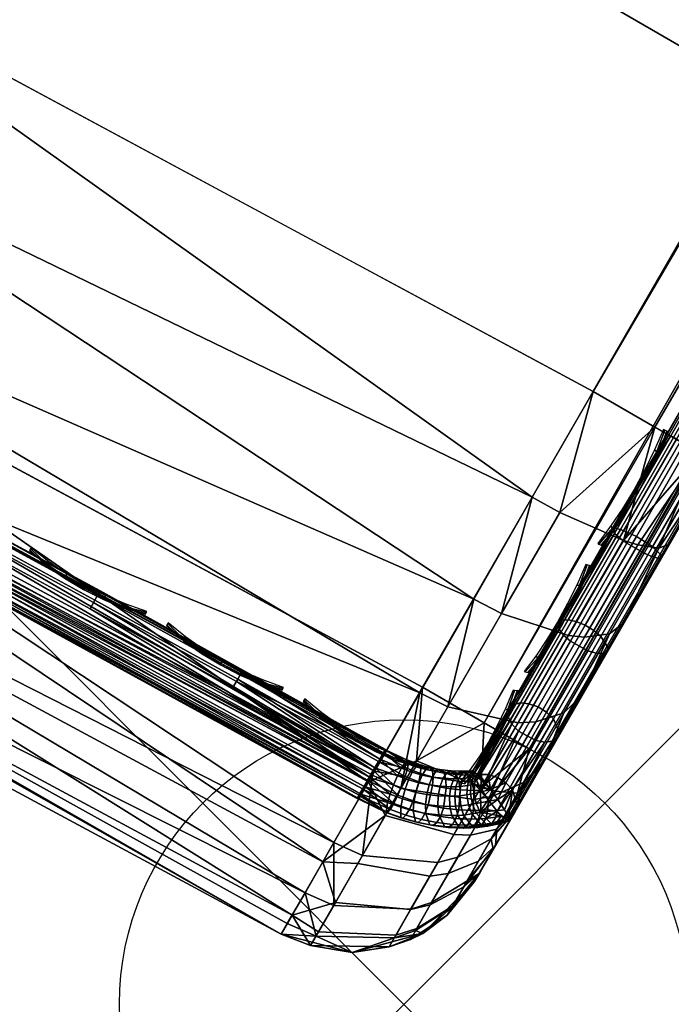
# Model space of a CAD drawing. Header units: inches. Extents: x 0 to 31.9, y -32.8 to 0.
# Tile 10 of 256: x 17.2 to 18.3, y -32.8 to -31.1. Entities that reach past the tile are written whole.
import ezdxf

# ---------------------------------------------------------------- set-up
doc = ezdxf.new("R2010")
doc.units = ezdxf.units.IN
doc.header["$LTSCALE"] = 0.03937
doc.header["$MEASUREMENT"] = 0
doc.header["$PDMODE"] = 35
doc.header["$PDSIZE"] = 1
for name, color, linetype in [('A-FURN-3-NODE', 7, 'Continuous'), ('A-FURN-3-ST', 151, 'Continuous'), ('A-FURN-3-ST-LGHW', 32, 'Continuous'), ('A-FURN-3-ST-SEAM', 250, 'Continuous'), ('A-FURN-3-STITCH', 15, 'Continuous')]:
    doc.layers.add(name, color=color, linetype=linetype)

msp = doc.modelspace()

# ---------------------------------------------------------------- linework, layer by layer
at = {"layer": 'A-FURN-3-NODE'}
msp.add_point((17.8706, -32.7984), dxfattribs=at)

# ---------------------------------------------------------------- meshes
at = {"layer": 'A-FURN-3-ST'}
mesh = msp.add_polyface(dxfattribs=at)
corners = [(29.4501, -12.742, 5.25), (18.1201, -32.3661, 5.25), (29.4211, -12.7253, 5.125), (18.0911, -32.3494, 5.125), (29.3418, -12.6795, 5.0335), (18.0119, -32.3036, 5.0335), (29.2336, -12.617, 5), (17.9036, -32.2411, 5), (29.0363, -12.9584, 17.9789), (28.9292, -13.1443, 18), (29.0835, -12.987, 17.9729), (29.0375, -13.2068, 17.9665), (29.1823, -13.0592, 17.9071), (29.1167, -13.2525, 17.875), (29.2018, -13.0773, 17.8773), (29.2256, -13.1067, 17.8092), (29.3083, -12.9877, 17.6853), (29.3124, -12.9561, 17.7564), (29.2286, -13.1257, 17.7337), (29.1457, -13.2693, 17.75), (18.2036, -31.7215, 18), (18.3119, -31.784, 17.9665), (18.3911, -31.8298, 17.875), (18.4201, -31.8465, 17.75), (16.4246, -31.4455, 5), (27.3328, -11.5763, 5), (14.9102, -30.7193, 5), (25.3951, -10.6062, 5), (23.4229, -9.708, 5), (13.3639, -30.064, 5), (21.4191, -8.8829, 5), (11.7889, -29.481, 5), (19.3862, -8.1321, 5), (10.1885, -28.9716, 5), (17.3272, -7.4567, 5), (15.2446, -6.8574, 5), (8.5662, -28.5369, 5), (13.1415, -6.3351, 5), (29.5751, -12.5255, 5.5002), (17.9951, -32.5826, 5.5), (29.5707, -12.5331, 16.9007), (17.9951, -32.5826, 16.9), (29.3817, -12.8605, 17.6069), (13.8749, -29.9301, 17.9625), (15.1595, -30.1735, 18), (13.5869, -29.5069, 18), (12.4253, -29.3711, 17.9625), (11.9851, -28.914, 18), (12.3351, -29.6206, 17.8526), (13.7742, -30.1756, 17.8526), (13.2932, -30.2417, 5.0381), (11.7265, -29.6619, 5.0381), (16.6995, -30.9122, 18), (27.0484, -12.1145, 18), (25.1309, -11.1546, 18), (23.1795, -10.2659, 18), (21.1967, -9.4496, 18), (19.1852, -8.7068, 18), (10.3575, -28.3959, 18), (17.1477, -8.0384, 18), (8.7077, -27.9539, 18), (15.0871, -7.4454, 18), (13.006, -6.9286, 18)]
mesh.append_faces([[corners[k] for k in face] for face in [(0, 1, 2), (2, 1, 3), (2, 3, 4), (4, 3, 5), (4, 5, 6), (6, 5, 7), (8, 9, 10), (10, 9, 11), (10, 11, 12), (12, 11, 13), (12, 13, 14), (14, 13, 15), (16, 17, 18), (18, 17, 15), (18, 15, 19), (19, 15, 13), (9, 20, 11), (11, 20, 21), (11, 21, 13), (13, 21, 22), (13, 22, 19), (19, 22, 23), (7, 24, 6), (6, 24, 25), (25, 24, 26), (25, 26, 27), (27, 26, 28), (28, 26, 29), (28, 29, 30), (30, 29, 31), (30, 31, 32), (32, 31, 33), (32, 33, 34), (34, 33, 35), (35, 36, 37), (0, 38, 1), (1, 38, 39), (38, 40, 39), (39, 40, 41), (41, 40, 19), (41, 19, 23), (19, 42, 16), (16, 18, 19), (43, 44, 45), (43, 45, 46), (46, 45, 47), (48, 49, 43, 46), (29, 50, 31), (31, 50, 51), (20, 9, 52), (52, 9, 53), (52, 53, 44), (44, 53, 54), (44, 54, 45), (45, 54, 55), (45, 55, 56), (45, 56, 47), (47, 56, 57), (47, 57, 58), (58, 57, 59), (60, 59, 61), (60, 61, 62)]])
mesh = msp.add_polyface(dxfattribs=at)
corners = [(18.282, -31.9912, 17.8771), (18.3192, -31.997, 17.8091), (18.3911, -31.8298, 17.875), (18.4201, -31.8465, 17.75), (18.3372, -31.9901, 17.7337), (18.2567, -31.9834, 17.9069), (18.3119, -31.784, 17.9665), (18.1449, -31.934, 17.9727), (18.2036, -31.7215, 18), (18.0966, -31.9075, 17.9788), (18.0426, -32.1118, 17.9104), (18.2575, -32.1282, 17.6853), (16.3912, -31.8244, 17.45), (17.7476, -32.5142, 17.5111), (16.471, -31.6689, 17.6778), (17.8989, -32.2512, 17.8145), (16.5751, -31.4663, 17.8526), (17.9937, -32.0864, 17.9162), (16.6962, -31.2302, 17.9625), (16.6995, -30.9122, 18), (15.2994, -30.5502, 17.9625), (15.1595, -30.1735, 18), (13.8749, -29.9301, 17.9625), (11.6258, -29.9536, 16.9), (13.1788, -30.5284, 16.9), (12.1609, -30.1026, 17.1847), (13.5796, -30.6497, 17.1847), (13.6213, -30.5481, 17.45), (12.1983, -29.9993, 17.45), (13.6877, -30.3863, 17.6778), (12.2577, -29.8349, 17.6778), (13.7742, -30.1756, 17.8526), (12.3351, -29.6206, 17.8526), (14.7035, -31.1745, 16.9), (14.9738, -31.2566, 17.1847), (15.0198, -31.1568, 17.45), (15.093, -30.9981, 17.6778), (15.1883, -30.7911, 17.8526), (16.1967, -31.8906, 16.9), (16.341, -31.9222, 17.1847), (16.1967, -31.8906, 5.5), (14.7035, -31.1745, 5.5), (13.1788, -30.5284, 5.5), (11.6258, -29.9536, 5.5), (17.9036, -32.2411, 5), (17.8085, -32.4072, 5.0381), (16.4246, -31.4455, 5), (16.3375, -31.6159, 5.0381), (14.9102, -30.7193, 5), (14.8313, -30.8936, 5.0381), (13.3639, -30.064, 5), (13.2932, -30.2417, 5.0381), (11.6383, -29.9177, 5.3087), (13.193, -30.4931, 5.3087), (14.7194, -31.14, 5.3087), (16.2143, -31.8568, 5.3087), (17.7279, -32.5479, 5.1464), (16.2637, -31.7604, 5.1464), (14.7643, -31.0413, 5.1464), (13.2332, -30.3925, 5.1464), (11.6736, -29.8152, 5.1464), (11.7265, -29.6619, 5.0381)]
mesh.append_faces([[corners[k] for k in face] for face in [(0, 1, 2), (2, 1, 3), (3, 1, 4), (0, 2, 5), (5, 2, 6), (5, 6, 7), (7, 6, 8), (7, 8, 9), (7, 9, 10), (4, 11, 3), (12, 13, 14), (14, 15, 16), (16, 15, 17), (16, 17, 18), (18, 17, 9), (18, 9, 19), (19, 9, 8), (18, 19, 20), (20, 19, 21), (20, 21, 22), (23, 24, 25), (25, 24, 26), (25, 26, 27, 28), (28, 27, 29, 30), (30, 29, 31, 32), (24, 33, 26), (26, 33, 34), (26, 34, 35, 27), (27, 35, 36, 29), (29, 36, 37, 31), (31, 37, 20, 22), (33, 38, 34), (34, 38, 39), (34, 39, 12, 35), (35, 12, 14, 36), (36, 14, 16, 37), (37, 16, 18, 20), (40, 38, 41), (41, 38, 33), (41, 33, 42), (42, 33, 24), (42, 24, 43), (43, 24, 23), (44, 45, 46), (46, 45, 47), (46, 47, 48), (48, 47, 49), (48, 49, 50), (50, 49, 51), (43, 52, 42), (42, 52, 53), (42, 53, 41), (41, 53, 54), (41, 54, 40), (40, 54, 55), (56, 57, 47), (57, 55, 54, 58), (58, 54, 53, 59), (59, 53, 52, 60), (49, 47, 57, 58), (49, 58, 59, 51), (51, 59, 60, 61)]])
mesh = msp.add_polyface(dxfattribs=at)
corners = [(17.8085, -32.4072, 5.0381), (17.9036, -32.2411, 5), (17.893, -32.3705, 5.0204), (17.8933, -32.665, 5.3652), (17.9561, -32.6261, 5.3888), (17.947, -32.642, 5.4727), (17.8822, -32.6843, 5.4669), (17.9041, -32.6739, 5.5), (17.8449, -32.6976, 5.4643), (17.7798, -32.7076, 5.5), (17.7067, -32.6953, 5.4587), (17.6551, -32.675, 5.5), (17.6741, -32.6419, 5.3087), (17.7279, -32.5479, 5.1464), (17.7503, -32.6193, 5.2169), (17.7205, -32.6712, 5.332), (17.8568, -32.6768, 5.3549), (17.838, -32.4664, 5.0621), (17.7895, -32.551, 5.1289), (17.9165, -32.5732, 5.1794), (17.8826, -32.6321, 5.2555), (17.9488, -32.5687, 5.2022), (17.9172, -32.6234, 5.2729), (18.0061, -32.4174, 5.0856), (17.9585, -32.5002, 5.1217), (17.9951, -32.5826, 16.9), (17.9041, -32.6739, 16.9), (17.7798, -32.7076, 16.9), (17.6551, -32.675, 16.9), (17.6657, -32.6567, 17.1146), (17.7163, -32.6786, 17.1133), (17.854, -32.6818, 17.1002), (17.8911, -32.6689, 17.0943), (17.9553, -32.6275, 17.0808), (17.9483, -32.2756, 17.8092), (17.8989, -32.2512, 17.8145), (17.8656, -32.4193, 17.6733), (17.8158, -32.3957, 17.6778), (17.7978, -32.537, 17.5075), (17.7476, -32.5142, 17.5111), (17.7474, -32.6246, 17.3185), (17.6969, -32.6024, 17.3209), (17.8832, -32.6312, 17.2927), (17.9194, -32.6198, 17.2811), (17.9654, -32.5401, 17.4533), (17.9306, -32.549, 17.4701), (17.9942, -32.4386, 17.6257), (16.1967, -31.8906, 16.9), (16.341, -31.9222, 17.1847), (16.3912, -31.8244, 17.45), (16.471, -31.6689, 17.6778), (16.1967, -31.8906, 5.5), (16.2143, -31.8568, 5.3087), (16.2637, -31.7604, 5.1464), (16.3375, -31.6159, 5.0381)]
mesh.append_faces([[corners[k] for k in face] for face in [(0, 1, 2), (3, 4, 5, 6), (6, 5, 7), (6, 7, 8), (8, 7, 9), (8, 9, 10), (10, 9, 11), (10, 11, 12), (13, 14, 12), (12, 14, 15), (12, 15, 10), (10, 15, 16, 8), (8, 16, 3, 6), (0, 17, 13), (13, 17, 18), (13, 18, 14), (14, 18, 19, 20), (20, 19, 21, 22), (17, 0, 2), (17, 2, 23, 24), (19, 18, 17, 24), (20, 22, 3, 16), (14, 20, 16, 15), (7, 25, 26), (7, 26, 9), (9, 26, 27), (9, 27, 11), (11, 27, 28), (29, 28, 30), (30, 28, 27), (30, 27, 31), (31, 27, 26), (31, 26, 32), (32, 26, 33), (34, 35, 36), (36, 35, 37), (36, 37, 38), (38, 37, 39), (38, 39, 40), (40, 39, 41), (40, 41, 30), (30, 41, 29), (40, 30, 31, 42), (42, 31, 32, 43), (42, 43, 44, 45), (40, 42, 45, 38), (38, 45, 46, 36), (47, 28, 48), (48, 28, 29), (48, 29, 41), (48, 41, 49), (49, 41, 39), (50, 39, 37), (50, 37, 35), (11, 28, 51), (51, 28, 47), (51, 52, 11), (11, 52, 12), (12, 52, 53), (12, 53, 13), (13, 54, 0)]])
mesh = msp.add_polyface(dxfattribs=at)
corners = [(17.893, -32.3705, 5.0204), (17.9036, -32.2411, 5), (18.0119, -32.3036, 5.0335), (18.0061, -32.4174, 5.0856), (18.0911, -32.3494, 5.125), (18.0321, -32.4241, 5.1151), (18.0708, -32.4274, 5.1825), (18.0342, -32.4907, 5.2102), (17.9878, -32.5009, 5.1486), (18.002, -32.5466, 5.2543), (17.9488, -32.5687, 5.2022), (17.9759, -32.5918, 5.3126), (17.9172, -32.6234, 5.2729), (17.9561, -32.6261, 5.3888), (17.8933, -32.665, 5.3652), (17.9041, -32.6739, 5.5), (17.947, -32.642, 5.4727), (17.9951, -32.5826, 5.5), (18.0046, -32.5661, 5.4043), (18.1201, -32.3661, 5.25), (18.0723, -32.449, 5.269), (18.0317, -32.5192, 5.3232), (17.9585, -32.5002, 5.1217), (17.9165, -32.5732, 5.1794), (17.9951, -32.5826, 16.9), (17.8911, -32.6689, 17.0943), (17.9553, -32.6275, 17.0808), (17.9817, -32.5819, 17.2546), (17.9194, -32.6198, 17.2811), (18.0245, -32.5077, 17.4148), (17.9654, -32.5401, 17.4533), (18.082, -32.408, 17.5553), (18.0272, -32.4329, 17.6043), (18.1523, -32.2863, 17.6705), (18.1026, -32.3021, 17.7281), (18.2323, -32.1476, 17.7562), (18.1886, -32.153, 17.8203), (18.3192, -31.997, 17.8091), (18.282, -31.9912, 17.8771), (18.3372, -31.9901, 17.7337), (18.2575, -32.1282, 17.6853), (18.184, -32.2554, 17.6066), (18.1196, -32.367, 17.501), (18.0668, -32.4585, 17.3722), (18.0275, -32.5266, 17.2253), (18.0033, -32.5685, 17.0658), (17.9041, -32.6739, 16.9), (18.0426, -32.1118, 17.9104), (18.0966, -31.9075, 17.9788), (17.9937, -32.0864, 17.9162), (17.9483, -32.2756, 17.8092), (17.8989, -32.2512, 17.8145), (17.9306, -32.549, 17.4701), (17.9942, -32.4386, 17.6257), (18.0719, -32.3039, 17.7533), (18.1605, -32.1502, 17.8484), (18.2567, -31.9834, 17.9069), (17.8656, -32.4193, 17.6733), (18.1449, -31.934, 17.9727), (18.4201, -31.8465, 17.75)]
mesh.append_faces([[corners[k] for k in face] for face in [(0, 1, 2), (0, 2, 3), (3, 2, 4), (3, 4, 5), (5, 4, 6), (5, 6, 7, 8), (8, 7, 9, 10), (10, 9, 11, 12), (12, 11, 13, 14), (15, 16, 17), (17, 16, 18), (18, 16, 13), (18, 13, 11), (4, 19, 6), (6, 19, 20), (6, 20, 7), (7, 20, 21), (7, 21, 9), (9, 21, 11), (21, 18, 11), (22, 3, 5, 8), (22, 8, 10, 23), (17, 24, 15), (25, 26, 27, 28), (28, 27, 29, 30), (30, 29, 31, 32), (32, 31, 33, 34), (34, 33, 35, 36), (36, 35, 37, 38), (39, 37, 40), (40, 37, 35), (40, 35, 41), (41, 35, 33), (41, 33, 42), (42, 33, 31), (42, 31, 43), (43, 31, 29), (43, 29, 44), (44, 29, 27), (44, 27, 45), (45, 27, 26), (45, 26, 24), (24, 26, 46), (47, 48, 49), (47, 49, 50), (50, 49, 51), (52, 30, 32, 53), (53, 32, 34, 54), (54, 34, 36, 55), (55, 36, 38, 56), (57, 53, 54, 50), (50, 54, 55, 47), (47, 55, 56, 58), (19, 17, 18), (59, 40, 41), (59, 41, 42), (42, 43, 59), (59, 43, 44), (59, 44, 45), (45, 24, 59), (18, 21, 19), (19, 21, 20)]])
at = {"layer": 'A-FURN-3-ST-LGHW'}
mesh = msp.add_polyface(dxfattribs=at)
corners = [(19.5209, -29.1903, 5.0066), (17.9767, -27.1067, 5.0066), (18.2338, -27.3495, 5.0066), (17.6445, -26.9855, 5.0066), (17.2914, -27.0058, 5.0066), (16.9754, -27.1643, 5.0066), (16.7478, -27.4351, 5.0066), (16.6461, -27.7739, 5.0066), (16.449, -30.0113, 5.0066), (18.3955, -31.1369, 5.0066), (18.2338, -27.3495, 4.7568), (17.9767, -27.1067, 4.7568), (17.6445, -26.9855, 4.7568), (17.2914, -27.0058, 4.7568), (16.9754, -27.1643, 4.7568), (16.7478, -27.4351, 4.7568), (16.6461, -27.7739, 4.7568), (19.5209, -29.1903, 4.7568), (18.3955, -31.1369, 4.7568), (16.449, -30.0113, 4.7568)]
mesh.append_faces([[corners[k] for k in face] for face in [(2, 10, 1), (10, 11, 1), (1, 11, 3), (11, 12, 3), (3, 12, 4), (12, 13, 4), (4, 13, 5), (13, 14, 5), (5, 14, 6), (14, 15, 6), (7, 6, 16), (6, 15, 16), (8, 7, 19), (7, 16, 19), (17, 10, 0), (10, 2, 0)]])
mesh.append_faces([[corners[k] for k in face] for face in [(2, 1, 0), (10, 17, 11), (9, 8, 18), (0, 9, 17)]], dxfattribs={"vtx1": -1})
mesh.append_faces([[corners[k] for k in face] for face in [(1, 3, 0), (3, 4, 0), (4, 5, 0), (5, 6, 0), (6, 7, 0), (7, 8, 0), (17, 18, 11), (18, 19, 11), (19, 16, 11), (16, 15, 11), (15, 14, 11), (14, 13, 11)]], dxfattribs={"vtx1": -1, "vtx2": -1})
mesh.append_faces([[corners[k] for k in face] for face in [(8, 9, 0), (13, 12, 11), (8, 19, 18), (9, 18, 17)]], dxfattribs={"vtx2": -1})
at = {"layer": 'A-FURN-3-ST-SEAM'}
mesh = msp.add_polyface(dxfattribs=at)
corners = [(16.4633, -31.6716, 17.628), (15.7883, -31.3124, 17.6292), (16.303, -31.5681, 17.6292), (16.4892, -31.6217, 17.6706), (16.317, -31.5411, 17.6522), (15.8018, -31.2852, 17.6522), (15.1106, -30.9506, 17.6706), (15.796, -31.2968, 17.6377), (16.311, -31.5526, 17.6377), (15.8041, -31.2804, 17.6902), (16.3194, -31.5364, 17.6902), (16.4695, -31.6597, 17.7271), (16.3088, -31.557, 17.7208), (15.7938, -31.3012, 17.7208), (15.0926, -30.9895, 17.7271), (15.8003, -31.2881, 17.7078), (16.3155, -31.544, 17.7078), (15.777, -31.3353, 17.7259), (16.8013, -31.8543, 17.7259), (15.765, -31.3594, 17.6473), (15.7715, -31.3463, 17.6344), (16.7954, -31.8651, 17.6344), (16.7885, -31.878, 17.6473), (15.7612, -31.3671, 17.6648), (16.7845, -31.8856, 17.6648), (15.7607, -31.3682, 17.6842), (16.7839, -31.8866, 17.6842), (15.7635, -31.3625, 17.7027), (16.7869, -31.8811, 17.7027), (15.7692, -31.351, 17.7173), (16.793, -31.8697, 17.7173), (18.4161, -31.8432, 17.9217), (18.4203, -31.8456, 17.9045), (21.9955, -25.6533, 17.9045), (21.9913, -25.6509, 17.9217), (25.5706, -19.461, 17.9045), (25.5664, -19.4586, 17.9217), (25.5511, -19.4497, 17.8588), (25.5692, -19.4602, 17.8868), (21.9941, -25.6525, 17.8868), (21.9759, -25.642, 17.8588), (18.4189, -31.8448, 17.8868), (18.4008, -31.8344, 17.8588), (18.3715, -31.8174, 17.8505), (18.357, -31.8091, 17.8563), (21.9321, -25.6168, 17.8563), (21.9466, -25.6251, 17.8505), (25.5073, -19.4244, 17.8563), (25.5218, -19.4328, 17.8505), (25.4872, -19.4128, 17.8826), (25.4953, -19.4175, 17.8675), (21.9202, -25.6099, 17.8675), (21.9121, -25.6052, 17.8826), (18.345, -31.8022, 17.8675), (18.3369, -31.7975, 17.8826), (18.3339, -31.7958, 17.9), (21.9091, -25.6034, 17.9), (25.5141, -19.4284, 17.9472), (25.5005, -19.4205, 17.939), (21.9253, -25.6128, 17.939), (21.939, -25.6207, 17.9472), (18.3502, -31.8052, 17.939), (18.3638, -31.813, 17.9472), (25.4903, -19.4147, 17.9255), (21.9152, -25.607, 17.9255), (18.3401, -31.7993, 17.9255), (25.4842, -19.4111, 17.9), (18.3868, -31.8263, 17.8515), (21.9619, -25.634, 17.8515), (25.5371, -19.4416, 17.8515), (18.4071, -31.838, 17.9362), (21.9822, -25.6457, 17.9362), (25.5574, -19.4534, 17.9362), (18.3942, -31.8306, 17.9459), (21.9693, -25.6382, 17.9459), (25.5445, -19.4459, 17.9459)]
mesh.append_faces([[corners[k] for k in face] for face in [(0, 1, 2), (3, 4, 5), (3, 5, 6), (7, 5, 4, 8), (1, 7, 8, 2), (6, 9, 3), (3, 9, 10), (11, 12, 13), (11, 13, 14), (15, 13, 12, 16), (9, 15, 16, 10), (14, 17, 11), (11, 17, 18), (19, 20, 21, 22), (23, 19, 22, 24), (25, 23, 24, 26), (27, 25, 26, 28), (29, 27, 28, 30), (17, 29, 30, 18), (31, 32, 33, 34), (34, 33, 35, 36), (37, 38, 39, 40), (40, 39, 41, 42), (43, 44, 45, 46), (46, 45, 47, 48), (49, 50, 51, 52), (52, 51, 53, 54), (54, 55, 52), (52, 55, 56), (52, 56, 49), (57, 58, 59, 60), (60, 59, 61, 62), (58, 63, 64, 59), (59, 64, 65, 61), (64, 66, 56), (64, 56, 65), (65, 56, 55), (44, 53, 51, 45), (45, 51, 50, 47), (67, 43, 46, 68), (68, 46, 48, 69), (42, 67, 68, 40), (40, 68, 69, 37), (32, 41, 39, 33), (33, 39, 38, 35), (70, 31, 34, 71), (71, 34, 36, 72), (73, 70, 71, 74), (74, 71, 72, 75), (62, 73, 74, 60), (60, 74, 75, 57)]])
mesh = msp.add_polyface(dxfattribs=at)
corners = [(16.4633, -31.6716, 17.628), (16.303, -31.5681, 17.6292), (16.8133, -31.8318, 17.6292), (16.311, -31.5526, 17.6377), (16.8216, -31.8164, 17.6377), (16.317, -31.5411, 17.6522), (16.8277, -31.805, 17.6522), (16.4892, -31.6217, 17.6706), (17.0813, -31.9399, 17.6522), (17.8382, -32.3508, 17.6706), (17.3337, -32.0768, 17.6522), (17.5849, -32.2156, 17.6522), (17.5786, -32.2268, 17.6377), (17.3274, -32.088, 17.6377), (17.57, -32.242, 17.6292), (17.3189, -32.1033, 17.6292), (17.8101, -32.3994, 17.628), (17.0667, -31.9666, 17.6292), (17.0751, -31.9512, 17.6377), (16.3194, -31.5364, 17.6902), (16.8302, -31.8003, 17.6902), (16.3155, -31.544, 17.7078), (16.8261, -31.8078, 17.7078), (16.3088, -31.557, 17.7208), (16.8192, -31.8207, 17.7208), (16.4695, -31.6597, 17.7271), (17.0727, -31.9556, 17.7208), (17.8167, -32.3878, 17.7271), (17.325, -32.0924, 17.7208), (17.5761, -32.2311, 17.7208), (17.5833, -32.2184, 17.7078), (17.3321, -32.0796, 17.7078), (17.5876, -32.211, 17.6902), (17.3363, -32.0721, 17.6902), (17.0838, -31.9352, 17.6902), (17.0797, -31.9427, 17.7078), (16.8013, -31.8543, 17.7259), (17.807, -32.4047, 17.7259), (16.793, -31.8697, 17.7173), (17.7982, -32.4199, 17.7173), (16.7869, -31.8811, 17.7027), (17.7918, -32.4311, 17.7027), (16.7839, -31.8866, 17.6842), (17.7886, -32.4365, 17.6842), (16.7845, -31.8856, 17.6648), (17.7892, -32.4355, 17.6648), (16.7885, -31.878, 17.6473), (17.7935, -32.4281, 17.6473), (16.7954, -31.8651, 17.6344), (17.8008, -32.4154, 17.6344), (15.7715, -31.3463, 17.6344)]
mesh.append_faces([[corners[k] for k in face] for face in [(0, 1, 2), (2, 1, 3, 4), (4, 3, 5, 6), (6, 5, 7), (6, 7, 8), (8, 7, 9), (8, 9, 10), (10, 11, 12, 13), (13, 12, 14, 15), (15, 14, 16), (15, 16, 17), (17, 16, 0), (17, 0, 2), (4, 6, 8, 18), (18, 8, 10, 13), (2, 4, 18, 17), (17, 18, 13, 15), (7, 19, 20), (20, 19, 21, 22), (22, 21, 23, 24), (24, 23, 25), (24, 25, 26), (26, 25, 27), (26, 27, 28), (28, 29, 30, 31), (31, 30, 32, 33), (33, 9, 34), (34, 9, 7), (34, 7, 20), (22, 24, 26, 35), (35, 26, 28, 31), (20, 22, 35, 34), (34, 35, 31, 33), (25, 36, 27), (27, 36, 37), (37, 36, 38), (37, 38, 39), (39, 38, 40), (39, 40, 41), (41, 40, 42), (41, 42, 43), (43, 42, 44), (43, 44, 45), (45, 44, 46), (45, 46, 47), (47, 46, 48), (47, 48, 49), (49, 48, 16), (16, 48, 0), (0, 48, 50)]])
mesh = msp.add_polyface(dxfattribs=at)
corners = [(18.2206, -32.1818, 17.8439), (18.2281, -32.1786, 17.8281), (18.3233, -32.0137, 17.8854), (18.3174, -32.0142, 17.9022), (18.4203, -31.8456, 17.9045), (18.4161, -31.8432, 17.9217), (18.4008, -31.8344, 17.8588), (18.4189, -31.8448, 17.8868), (18.3236, -32.01, 17.868), (18.3081, -31.9948, 17.8406), (18.2301, -32.1719, 17.8117), (18.2173, -32.1521, 17.7858), (18.1441, -32.3209, 17.7193), (18.1337, -32.2969, 17.6961), (18.1068, -32.2759, 17.6892), (18.0907, -32.2704, 17.694), (18.174, -32.126, 17.7835), (18.1896, -32.1324, 17.7781), (18.2646, -31.9691, 17.8381), (18.2796, -31.9765, 17.8324), (18.357, -31.8091, 17.8563), (18.3715, -31.8174, 17.8505), (18.3369, -31.7975, 17.8826), (18.345, -31.8022, 17.8675), (18.2516, -31.9641, 17.8491), (18.242, -31.9619, 17.8639), (18.1599, -32.1228, 17.7939), (18.1489, -32.1232, 17.8078), (18.0756, -32.2689, 17.7033), (18.0633, -32.2715, 17.7159), (18.0658, -32.2602, 17.7439), (18.1426, -32.1272, 17.8239), (18.1503, -32.1138, 17.8301), (18.2373, -31.9631, 17.881), (18.2414, -31.9561, 17.8825), (18.3339, -31.7958, 17.9), (18.3638, -31.813, 17.9472), (18.3502, -31.8052, 17.939), (18.2498, -31.979, 17.9192), (18.2627, -31.9883, 17.9272), (18.1514, -32.1495, 17.8599), (18.1635, -32.1601, 17.8674), (18.0608, -32.3064, 17.7627), (18.0722, -32.3182, 17.7694), (18.3401, -31.7993, 17.9255), (18.241, -31.9709, 17.906), (18.1438, -32.1392, 17.8475), (18.0544, -32.294, 17.7515), (18.1218, -32.2853, 17.69), (18.2047, -32.1416, 17.7791), (18.2949, -31.9855, 17.8334), (18.3868, -31.8263, 17.8515), (18.2088, -32.1814, 17.8573), (18.307, -32.0114, 17.9164), (18.4071, -31.838, 17.9362), (18.1029, -32.3351, 17.7684), (18.1941, -32.1772, 17.8662), (18.2932, -32.0056, 17.9259), (18.3942, -31.8306, 17.9459)]
mesh.append_faces([[corners[k] for k in face] for face in [(0, 1, 2, 3), (3, 2, 4, 5), (6, 7, 8, 9), (9, 8, 10, 11), (11, 10, 12, 13), (14, 15, 16, 17), (17, 16, 18, 19), (19, 18, 20, 21), (22, 23, 24, 25), (25, 24, 26, 27), (27, 26, 28, 29), (29, 30, 27), (27, 30, 31), (27, 31, 32), (27, 32, 25), (25, 32, 33), (25, 33, 34), (25, 34, 22), (22, 34, 35), (36, 37, 38, 39), (39, 38, 40, 41), (41, 40, 42, 43), (37, 44, 45, 38), (38, 45, 46, 40), (40, 46, 47, 42), (44, 35, 34), (44, 34, 45), (45, 34, 33), (45, 33, 32), (45, 32, 46), (46, 32, 31), (46, 31, 30), (46, 30, 47), (15, 28, 26, 16), (16, 26, 24, 18), (18, 24, 23, 20), (48, 14, 17, 49), (49, 17, 19, 50), (50, 19, 21, 51), (13, 48, 49, 11), (11, 49, 50, 9), (9, 50, 51, 6), (1, 10, 8, 2), (2, 8, 7, 4), (52, 0, 3, 53), (53, 3, 5, 54), (41, 43, 55, 56), (56, 52, 53, 57), (57, 53, 54, 58), (41, 56, 57, 39), (39, 57, 58, 36)]])
mesh = msp.add_polyface(dxfattribs=at)
corners = [(17.8214, -32.3836, 17.6292), (17.8527, -32.413, 17.6244), (17.8117, -32.4004, 17.628), (17.8466, -32.4294, 17.6277), (17.8024, -32.4164, 17.6344), (17.8422, -32.4439, 17.6371), (17.7951, -32.429, 17.6473), (17.8396, -32.4614, 17.6673), (17.7909, -32.4364, 17.6648), (17.7902, -32.4375, 17.6843), (17.8422, -32.4617, 17.685), (17.7934, -32.432, 17.7027), (17.8469, -32.456, 17.7012), (17.7999, -32.4208, 17.7173), (17.8531, -32.4453, 17.7141), (17.8086, -32.4057, 17.7259), (17.8601, -32.4308, 17.7217), (17.8184, -32.3888, 17.7271), (17.3337, -32.0768, 17.6522), (17.8382, -32.3508, 17.6706), (17.5849, -32.2156, 17.6522), (17.8101, -32.3994, 17.628), (17.57, -32.242, 17.6292), (17.8198, -32.3826, 17.6292), (17.5786, -32.2268, 17.6377), (17.8285, -32.3675, 17.6377), (17.8349, -32.3563, 17.6522), (17.325, -32.0924, 17.7208), (17.8167, -32.3878, 17.7271), (17.5761, -32.2311, 17.7208), (17.3363, -32.0721, 17.6902), (17.5876, -32.211, 17.6902), (17.8376, -32.3517, 17.6902), (17.5833, -32.2184, 17.7078), (17.8333, -32.3591, 17.7078), (17.826, -32.3718, 17.7208), (17.8301, -32.3685, 17.6377), (17.8276, -32.3728, 17.7208), (17.807, -32.4047, 17.7259), (17.7982, -32.4199, 17.7173), (17.7918, -32.4311, 17.7027), (17.7886, -32.4365, 17.6842), (17.7892, -32.4355, 17.6648), (17.7935, -32.4281, 17.6473), (17.8008, -32.4154, 17.6344)]
mesh.append_faces([[corners[k] for k in face] for face in [(0, 1, 2), (2, 3, 4), (4, 3, 5), (4, 5, 6), (6, 5, 7), (6, 7, 8), (8, 7, 9), (9, 7, 10), (9, 10, 11), (11, 10, 12), (11, 12, 13), (13, 14, 15), (15, 16, 17), (18, 19, 20), (21, 22, 23), (23, 22, 24), (23, 24, 25), (25, 24, 20), (25, 20, 26), (26, 20, 19), (27, 28, 29), (30, 31, 19), (19, 31, 32), (32, 31, 33), (32, 33, 34), (34, 33, 29), (34, 29, 35), (35, 29, 28), (21, 23, 2), (2, 23, 0), (0, 23, 25), (0, 25, 36), (37, 34, 35), (37, 35, 17), (17, 35, 28), (17, 28, 15), (15, 28, 38), (15, 38, 13), (13, 38, 39), (13, 39, 11), (11, 39, 40), (11, 40, 9), (9, 40, 41), (9, 41, 8), (8, 41, 42), (8, 42, 43), (8, 43, 6), (6, 43, 44), (6, 44, 4), (4, 44, 21), (4, 21, 2)]])
mesh = msp.add_polyface(dxfattribs=at)
corners = [(17.9998, -32.3949, 17.5855), (17.9987, -32.3976, 17.5836), (17.9997, -32.3948, 17.5859), (17.9928, -32.3989, 17.5877), (17.9937, -32.3904, 17.6049), (17.9868, -32.4, 17.5916), (17.975, -32.4015, 17.5988), (17.9818, -32.3919, 17.6121), (17.967, -32.402, 17.6031), (17.9737, -32.3924, 17.6165), (17.9941, -32.3954, 17.6544), (17.9929, -32.3932, 17.6505), (17.9818, -32.3887, 17.6319), (17.9919, -32.3882, 17.6303), (17.9901, -32.3882, 17.6272), (17.9919, -32.3882, 17.6295), (17.9921, -32.388, 17.6261), (17.9533, -32.3879, 17.6454), (17.9629, -32.3946, 17.6692), (17.9727, -32.3888, 17.6365), (17.984, -32.3955, 17.6595), (17.965, -32.3925, 17.621), (18.0476, -32.4714, 17.6287), (18.1316, -32.3361, 17.7483), (18.1185, -32.3379, 17.7603), (18.0349, -32.459, 17.6531), (18.1029, -32.3351, 17.7684), (18.0192, -32.4393, 17.6692), (18.0722, -32.3182, 17.7694), (18.0078, -32.4223, 17.6724), (18.0608, -32.3064, 17.7627), (17.9983, -32.4053, 17.666), (18.0544, -32.294, 17.7515), (18.0554, -32.2782, 17.7303), (18.1406, -32.3302, 17.734), (18.2281, -32.1786, 17.8281), (18.2206, -32.1818, 17.8439), (18.1337, -32.2969, 17.6961), (18.1441, -32.3209, 17.7193), (18.07, -32.4493, 17.5976), (18.0617, -32.4217, 17.5778), (18.0353, -32.3996, 17.5719), (18.0188, -32.3948, 17.576), (18.0907, -32.2704, 17.694), (18.1068, -32.2759, 17.6892), (18.0633, -32.2715, 17.7159), (18.0756, -32.2689, 17.7033), (18.0029, -32.3948, 17.5839), (18.0658, -32.2602, 17.7439), (18.1218, -32.2853, 17.69), (18.0503, -32.4091, 17.5726), (18.0651, -32.4609, 17.6101), (18.2301, -32.1719, 17.8117), (18.2088, -32.1814, 17.8573), (18.1941, -32.1772, 17.8662)]
mesh.append_faces([[corners[k] for k in face] for face in [(0, 1, 2), (2, 3, 4), (4, 3, 5), (4, 5, 6, 7), (7, 6, 8, 9), (10, 11, 12), (12, 11, 13), (12, 13, 14), (14, 13, 15), (14, 15, 16), (17, 18, 19), (19, 18, 20), (19, 20, 12), (12, 20, 10), (21, 17, 19), (21, 19, 9), (9, 19, 12), (9, 12, 14), (9, 14, 7), (7, 14, 16), (7, 16, 4), (4, 16, 2), (22, 23, 24), (25, 24, 26), (27, 26, 28), (27, 28, 29), (29, 28, 30), (29, 30, 31), (31, 30, 32), (31, 32, 11), (11, 32, 33), (11, 33, 13), (13, 33, 15), (23, 34, 35, 36), (37, 38, 39, 40), (41, 42, 43, 44), (45, 46, 2), (2, 46, 0), (0, 46, 47), (2, 16, 45), (45, 16, 33), (45, 33, 48), (16, 15, 33), (32, 48, 33), (46, 43, 42, 47), (44, 49, 50, 41), (49, 37, 40, 50), (38, 34, 51, 39), (34, 38, 52, 35), (24, 23, 36, 53), (54, 26, 24, 53)]])
mesh = msp.add_polyface(dxfattribs=at)
corners = [(17.9998, -32.3949, 17.5855), (18.0229, -32.4212, 17.5469), (17.9987, -32.3976, 17.5836), (17.9947, -32.4115, 17.5732), (18.0359, -32.4387, 17.5402), (17.998, -32.4454, 17.5663), (18.005, -32.461, 17.5709), (18.0478, -32.4569, 17.5452), (18.055, -32.4701, 17.5617), (18.0245, -32.4808, 17.5921), (18.0565, -32.4762, 17.5836), (18.0349, -32.4818, 17.6066), (18.0438, -32.4765, 17.6211), (18.035, -32.4785, 17.6271), (18.0262, -32.4837, 17.6125), (18.0261, -32.4801, 17.6329), (18.0176, -32.4853, 17.6182), (18.0084, -32.4823, 17.6436), (18.0003, -32.4875, 17.6286), (18.0479, -32.4716, 17.628), (18.0477, -32.4715, 17.6283), (18.0476, -32.4714, 17.6287), (18.0349, -32.459, 17.6531), (18.0414, -32.4679, 17.6399), (18.0192, -32.4393, 17.6692), (18.0185, -32.4567, 17.6652), (18.0148, -32.4717, 17.6565), (18.0325, -32.4695, 17.6457), (18.0078, -32.4223, 17.6724), (18.0053, -32.4225, 17.6734), (18.0061, -32.4576, 17.6721), (18.0022, -32.4726, 17.6635), (18.0162, -32.4826, 17.5978), (18.0079, -32.4841, 17.6033), (17.9976, -32.4626, 17.5759), (18.0548, -32.469, 17.6223), (18.1316, -32.3361, 17.7483), (18.1185, -32.3379, 17.7603), (18.1029, -32.3351, 17.7684), (18.0651, -32.4609, 17.6101), (18.1406, -32.3302, 17.734), (18.0617, -32.4217, 17.5778), (18.07, -32.4493, 17.5976), (18.0503, -32.4091, 17.5726), (18.0353, -32.3996, 17.5719), (18.0188, -32.3948, 17.576), (18.0029, -32.3948, 17.5839)]
mesh.append_faces([[corners[k] for k in face] for face in [(0, 1, 2), (2, 1, 3), (4, 5, 1), (5, 4, 6), (6, 4, 7), (6, 7, 8), (6, 8, 9), (9, 8, 10), (9, 10, 11), (11, 10, 12), (11, 12, 13, 14), (14, 13, 15, 16), (16, 15, 17, 18), (10, 19, 12), (12, 19, 20), (12, 20, 21), (22, 23, 21), (21, 23, 13), (21, 13, 12), (24, 25, 22), (22, 25, 26), (22, 26, 27), (27, 26, 17, 15), (28, 29, 24), (24, 29, 30), (24, 30, 25), (25, 30, 31, 26), (13, 23, 27, 15), (9, 11, 14, 32), (32, 14, 16, 33), (6, 9, 32, 34), (23, 22, 27), (19, 35, 20), (20, 35, 36), (20, 36, 21), (21, 37, 22), (22, 38, 24), (19, 10, 35), (35, 10, 39), (35, 39, 40, 36), (41, 42, 8), (8, 42, 10), (10, 42, 39), (8, 7, 41), (41, 7, 4), (41, 4, 43), (43, 4, 1), (43, 1, 44), (44, 1, 45), (0, 46, 1), (1, 46, 45)]])
mesh = msp.add_polyface(dxfattribs=at)
corners = [(17.965, -32.3925, 17.621), (17.9583, -32.4021, 17.6076), (17.9397, -32.4013, 17.6161), (17.9462, -32.3917, 17.6296), (17.9207, -32.3991, 17.6236), (17.9271, -32.3895, 17.6372), (17.9031, -32.3957, 17.6294), (17.9094, -32.386, 17.643), (17.8855, -32.3905, 17.6338), (17.8916, -32.3809, 17.6474), (17.8665, -32.3835, 17.6372), (17.8725, -32.3738, 17.6508), (17.8366, -32.3573, 17.6522), (17.8301, -32.3685, 17.6377), (17.8597, -32.3971, 17.6279), (17.8214, -32.3836, 17.6292), (17.8527, -32.413, 17.6244), (17.8184, -32.3888, 17.7271), (17.8728, -32.3982, 17.7183), (17.8276, -32.3728, 17.7208), (17.8769, -32.3841, 17.7083), (17.835, -32.3601, 17.7078), (17.8787, -32.3742, 17.6935), (17.8392, -32.3527, 17.6901), (17.8768, -32.3694, 17.6674), (17.8398, -32.3517, 17.6706), (17.879, -32.4042, 17.6244), (17.8973, -32.4072, 17.7139), (17.9, -32.3926, 17.7041), (17.9675, -32.4061, 17.6822), (17.9629, -32.3946, 17.6692), (17.9413, -32.3921, 17.6777), (17.9445, -32.4034, 17.6912), (17.9208, -32.388, 17.6845), (17.9222, -32.399, 17.6985), (17.9003, -32.3821, 17.6896), (17.8965, -32.3767, 17.6639), (17.915, -32.3821, 17.6593), (17.9335, -32.3856, 17.6532), (17.9533, -32.3879, 17.6454), (17.8285, -32.3675, 17.6377), (17.8349, -32.3563, 17.6522), (17.8382, -32.3508, 17.6706), (17.8376, -32.3517, 17.6902), (17.8333, -32.3591, 17.7078)]
mesh.append_faces([[corners[k] for k in face] for face in [(0, 1, 2, 3), (3, 2, 4, 5), (5, 4, 6, 7), (7, 6, 8, 9), (9, 8, 10, 11), (11, 10, 12), (12, 10, 13), (13, 10, 14), (13, 14, 15), (15, 14, 16), (17, 18, 19), (19, 18, 20), (19, 20, 21), (21, 20, 22), (21, 22, 23), (23, 22, 24), (23, 24, 25), (8, 26, 14, 10), (27, 28, 20, 18), (29, 30, 31, 32), (32, 31, 33, 34), (34, 33, 35, 28), (28, 35, 22, 20), (36, 35, 37), (37, 35, 33), (37, 33, 38), (38, 33, 31), (38, 31, 39), (39, 31, 30), (12, 25, 11), (11, 25, 24), (11, 24, 9), (9, 24, 36), (9, 36, 7), (7, 36, 37), (7, 37, 5), (5, 37, 38), (5, 38, 3), (3, 38, 39), (3, 39, 0), (35, 36, 22), (22, 36, 24), (13, 40, 12), (12, 40, 41), (12, 41, 42), (42, 25, 12), (25, 42, 23), (23, 42, 43), (23, 43, 21), (21, 43, 44), (21, 44, 19)]])
mesh = msp.add_polyface(dxfattribs=at)
corners = [(17.8117, -32.4004, 17.628), (17.8527, -32.413, 17.6244), (17.8466, -32.4294, 17.6277), (17.7999, -32.4208, 17.7173), (17.8469, -32.456, 17.7012), (17.8531, -32.4453, 17.7141), (17.8086, -32.4057, 17.7259), (17.8601, -32.4308, 17.7217), (17.8184, -32.3888, 17.7271), (17.8728, -32.3982, 17.7183), (17.9583, -32.4021, 17.6076), (17.9534, -32.4161, 17.5977), (17.9344, -32.4152, 17.6064), (17.9397, -32.4013, 17.6161), (17.915, -32.413, 17.6141), (17.9207, -32.3991, 17.6236), (17.897, -32.4095, 17.62), (17.9031, -32.3957, 17.6294), (17.879, -32.4042, 17.6244), (17.8855, -32.3905, 17.6338), (17.9509, -32.4329, 17.5927), (17.9311, -32.432, 17.6018), (17.9109, -32.4297, 17.6098), (17.8919, -32.426, 17.6161), (17.8729, -32.4205, 17.6208), (17.8597, -32.3971, 17.6279), (17.9489, -32.4876, 17.6542), (17.956, -32.4824, 17.6698), (17.9287, -32.4791, 17.6805), (17.9222, -32.4843, 17.6647), (17.9015, -32.4737, 17.6893), (17.8956, -32.479, 17.6733), (17.8742, -32.4659, 17.6962), (17.8689, -32.4714, 17.6801), (17.8422, -32.4617, 17.685), (17.9452, -32.4188, 17.7), (17.9445, -32.4034, 17.6912), (17.9222, -32.399, 17.6985), (17.9213, -32.414, 17.7078), (17.9, -32.3926, 17.7041), (17.8973, -32.4072, 17.7139), (17.9421, -32.4862, 17.6378), (17.9163, -32.4831, 17.648), (17.8909, -32.478, 17.6562), (17.8654, -32.4708, 17.6626), (17.8396, -32.4614, 17.6673), (17.9548, -32.4667, 17.6007), (17.9673, -32.4873, 17.6262), (17.9323, -32.4657, 17.6111), (17.9094, -32.463, 17.6201), (17.8873, -32.4586, 17.6274), (17.8651, -32.4522, 17.6329), (17.8422, -32.4439, 17.6371), (17.9515, -32.4506, 17.5939), (17.9304, -32.4497, 17.6036), (17.909, -32.4471, 17.6121), (17.8885, -32.4431, 17.6188), (17.8681, -32.4372, 17.6238), (17.9602, -32.4328, 17.588), (17.9614, -32.4504, 17.5888), (17.9671, -32.4568, 17.6908), (17.9697, -32.4217, 17.6904), (17.9403, -32.4535, 17.7014), (17.9136, -32.4482, 17.71), (17.8869, -32.4406, 17.7167), (17.9623, -32.4718, 17.6826), (17.935, -32.4685, 17.6934), (17.9077, -32.463, 17.7022), (17.8805, -32.4553, 17.7091)]
mesh.append_faces([[corners[k] for k in face] for face in [(0, 1, 2), (3, 4, 5), (6, 5, 7), (8, 7, 9), (10, 11, 12, 13), (13, 12, 14, 15), (15, 14, 16, 17), (17, 16, 18, 19), (11, 20, 21, 12), (12, 21, 22, 14), (14, 22, 23, 16), (16, 23, 24, 18), (18, 24, 1, 25), (26, 27, 28, 29), (29, 28, 30, 31), (31, 30, 32, 33), (33, 32, 4, 34), (35, 36, 37, 38), (38, 37, 39, 40), (41, 26, 29, 42), (42, 29, 31, 43), (43, 31, 33, 44), (44, 33, 34, 45), (46, 47, 41, 48), (48, 41, 42, 49), (49, 42, 43, 50), (50, 43, 44, 51), (51, 44, 45, 52), (53, 46, 48, 54), (54, 48, 49, 55), (55, 49, 50, 56), (56, 50, 51, 57), (57, 51, 52, 2), (58, 59, 53, 20), (20, 53, 54, 21), (21, 54, 55, 22), (22, 55, 56, 23), (23, 56, 57, 24), (24, 57, 2, 1), (60, 61, 35, 62), (62, 35, 38, 63), (63, 38, 40, 64), (64, 40, 9, 7), (65, 60, 62, 66), (66, 62, 63, 67), (67, 63, 64, 68), (68, 64, 7, 5), (27, 65, 66, 28), (28, 66, 67, 30), (30, 67, 68, 32), (32, 68, 5, 4)]])
mesh = msp.add_polyface(dxfattribs=at)
corners = [(17.9997, -32.3948, 17.5859), (17.9987, -32.3976, 17.5836), (17.9928, -32.3989, 17.5877), (17.9737, -32.3924, 17.6165), (17.967, -32.402, 17.6031), (17.9583, -32.4021, 17.6076), (17.965, -32.3925, 17.621), (17.9947, -32.4115, 17.5732), (17.9887, -32.4128, 17.5773), (17.9825, -32.4139, 17.5813), (17.9868, -32.4, 17.5916), (17.9704, -32.4154, 17.5887), (17.975, -32.4015, 17.5988), (17.9623, -32.416, 17.5932), (17.9534, -32.4161, 17.5977), (18.0229, -32.4212, 17.5469), (17.998, -32.4454, 17.5663), (17.9943, -32.428, 17.567), (17.988, -32.4294, 17.5713), (17.9816, -32.4306, 17.5755), (17.9689, -32.4322, 17.5832), (17.9602, -32.4328, 17.588), (17.9509, -32.4329, 17.5927), (18.0003, -32.4875, 17.6286), (18.0084, -32.4823, 17.6436), (17.9958, -32.4832, 17.6507), (17.9879, -32.4883, 17.6355), (17.9828, -32.4835, 17.6574), (17.9752, -32.4886, 17.6421), (17.956, -32.4824, 17.6698), (17.9489, -32.4876, 17.6542), (18.0148, -32.4717, 17.6565), (18.0022, -32.4726, 17.6635), (18.0078, -32.4223, 17.6724), (17.9983, -32.4053, 17.666), (18.0053, -32.4225, 17.6734), (17.9901, -32.4071, 17.6718), (17.9938, -32.4227, 17.6793), (17.9675, -32.4061, 17.6822), (17.9697, -32.4217, 17.6904), (17.9445, -32.4034, 17.6912), (17.9452, -32.4188, 17.7), (17.9929, -32.3932, 17.6505), (17.9941, -32.3954, 17.6544), (17.984, -32.3955, 17.6595), (17.9629, -32.3946, 17.6692), (18.0079, -32.4841, 17.6033), (18.0176, -32.4853, 17.6182), (17.9913, -32.4862, 17.6133), (17.9795, -32.487, 17.6199), (17.9673, -32.4873, 17.6262), (17.9421, -32.4862, 17.6378), (17.9976, -32.4626, 17.5759), (18.0162, -32.4826, 17.5978), (17.9903, -32.4639, 17.5807), (17.9757, -32.4658, 17.5896), (17.9655, -32.4665, 17.5952), (17.9548, -32.4667, 17.6007), (17.9912, -32.4468, 17.571), (18.005, -32.461, 17.5709), (17.9843, -32.4481, 17.5754), (17.9708, -32.4498, 17.5837), (17.9614, -32.4504, 17.5888), (17.9515, -32.4506, 17.5939), (18.0061, -32.4576, 17.6721), (17.9934, -32.4578, 17.6787), (17.9671, -32.4568, 17.6908), (17.9891, -32.4729, 17.6702), (17.9623, -32.4718, 17.6826)]
mesh.append_faces([[corners[k] for k in face] for face in [(0, 1, 2), (3, 4, 5, 6), (1, 7, 8, 2), (2, 8, 9, 10), (10, 9, 11, 12), (12, 11, 13, 4), (4, 13, 14, 5), (15, 16, 17), (15, 17, 7), (7, 17, 18, 8), (8, 18, 19, 9), (9, 19, 20, 11), (11, 20, 21, 13), (13, 21, 22, 14), (23, 24, 25, 26), (26, 25, 27, 28), (28, 27, 29, 30), (31, 32, 25, 24), (33, 34, 35), (35, 34, 36), (35, 36, 37), (37, 36, 38, 39), (39, 38, 40, 41), (42, 43, 34), (34, 43, 44), (34, 44, 36), (36, 44, 45, 38), (46, 47, 23, 48), (48, 23, 26, 49), (49, 26, 28, 50), (50, 28, 30, 51), (52, 53, 46, 54), (54, 46, 48, 55), (55, 48, 49, 56), (56, 49, 50, 57), (18, 17, 16, 58), (58, 16, 59, 52), (58, 52, 54, 60), (60, 54, 55, 61), (61, 55, 56, 62), (62, 56, 57, 63), (18, 58, 60, 19), (19, 60, 61, 20), (20, 61, 62, 21), (64, 35, 37, 65), (65, 37, 39, 66), (32, 64, 65, 67), (67, 65, 66, 68), (25, 32, 67, 27), (27, 67, 68, 29)]])
at = {"layer": 'A-FURN-3-STITCH'}
mesh = msp.add_polymesh((7, 4), dxfattribs=at)
for k, corner in enumerate([(18.2118, -31.9888, 17.9323), (18.2137, -31.9897, 17.9308), (18.2176, -31.9916, 17.9279), (18.2196, -31.9926, 17.9265), (18.2342, -31.9585, 17.9426), (18.2382, -31.961, 17.9448), (18.242, -31.9629, 17.9419), (18.242, -31.9623, 17.9368), (18.2556, -31.9267, 17.9504), (18.2595, -31.9292, 17.9527), (18.2634, -31.9311, 17.9498), (18.2633, -31.9305, 17.9446), (18.2757, -31.8936, 17.9557), (18.2796, -31.8961, 17.958), (18.2835, -31.898, 17.9551), (18.2834, -31.8974, 17.9499), (18.2944, -31.8594, 17.9586), (18.2984, -31.8619, 17.9608), (18.3022, -31.8638, 17.9579), (18.3022, -31.8632, 17.9528), (18.3117, -31.8243, 17.9588), (18.3156, -31.8268, 17.9611), (18.3195, -31.8287, 17.9582), (18.3195, -31.8281, 17.953), (18.3274, -31.7886, 17.9566), (18.3294, -31.7895, 17.9552), (18.3333, -31.7914, 17.9523), (18.3352, -31.7923, 17.9508)]):
    mesh.set_mesh_vertex(divmod(k, 4), corner)
mesh = msp.add_polymesh((7, 4), dxfattribs=at)
for k, corner in enumerate([(17.4163, -32.1128, 17.7206), (17.4169, -32.1116, 17.7228), (17.4182, -32.1092, 17.7272), (17.4189, -32.108, 17.7295), (17.3795, -32.1, 17.7245), (17.3783, -32.1022, 17.7291), (17.3796, -32.0999, 17.7336), (17.3821, -32.0953, 17.7334), (17.3436, -32.0848, 17.7269), (17.3424, -32.087, 17.7315), (17.3437, -32.0846, 17.736), (17.3462, -32.0801, 17.7358), (17.3087, -32.0672, 17.7278), (17.3075, -32.0694, 17.7323), (17.3088, -32.067, 17.7368), (17.3113, -32.0624, 17.7367), (17.2751, -32.0472, 17.727), (17.2739, -32.0494, 17.7316), (17.2752, -32.0471, 17.736), (17.2777, -32.0425, 17.7359), (17.2429, -32.0251, 17.7246), (17.2417, -32.0273, 17.7292), (17.243, -32.0249, 17.7336), (17.2455, -32.0204, 17.7335), (17.2124, -32.001, 17.7207), (17.213, -31.9998, 17.7229), (17.2143, -31.9975, 17.7274), (17.215, -31.9962, 17.7296)]):
    mesh.set_mesh_vertex(divmod(k, 4), corner)
mesh = msp.add_polymesh((7, 4), dxfattribs=at)
for k, corner in enumerate([(18.0821, -32.2135, 17.838), (18.0842, -32.2141, 17.8366), (18.0885, -32.2153, 17.8339), (18.0906, -32.216, 17.8326), (18.1026, -32.1865, 17.8577), (18.1062, -32.1896, 17.8598), (18.1105, -32.1908, 17.8571), (18.1111, -32.189, 17.8522), (18.1222, -32.1576, 17.8751), (18.1259, -32.1607, 17.8772), (18.1301, -32.1619, 17.8745), (18.1307, -32.1601, 17.8697), (18.141, -32.1268, 17.8903), (18.1446, -32.1299, 17.8924), (18.1489, -32.1311, 17.8897), (18.1495, -32.1293, 17.8849), (18.1587, -32.0944, 17.9031), (18.1624, -32.0975, 17.9052), (18.1666, -32.0987, 17.9025), (18.1672, -32.0969, 17.8977), (18.1753, -32.0606, 17.9135), (18.1789, -32.0636, 17.9156), (18.1832, -32.0649, 17.9129), (18.1838, -32.0631, 17.908), (18.1906, -32.0255, 17.9213), (18.1928, -32.0261, 17.92), (18.197, -32.0274, 17.9173), (18.1991, -32.028, 17.9159)]):
    mesh.set_mesh_vertex(divmod(k, 4), corner)
mesh = msp.add_polymesh((7, 4), dxfattribs=at)
for k, corner in enumerate([(17.6565, -32.2462, 17.7206), (17.6572, -32.245, 17.7228), (17.6585, -32.2427, 17.7272), (17.6592, -32.2415, 17.7295), (17.6199, -32.2332, 17.7245), (17.6186, -32.2354, 17.7291), (17.62, -32.233, 17.7336), (17.6225, -32.2285, 17.7334), (17.584, -32.2177, 17.7269), (17.5828, -32.2199, 17.7315), (17.5841, -32.2175, 17.736), (17.5867, -32.213, 17.7358), (17.5493, -32.1998, 17.7278), (17.5481, -32.202, 17.7323), (17.5494, -32.1996, 17.7368), (17.5519, -32.1951, 17.7367), (17.5158, -32.1796, 17.727), (17.5146, -32.1818, 17.7316), (17.5159, -32.1794, 17.736), (17.5185, -32.1749, 17.7359), (17.4838, -32.1572, 17.7246), (17.4826, -32.1594, 17.7292), (17.4839, -32.1571, 17.7336), (17.4865, -32.1525, 17.7335), (17.4535, -32.1329, 17.7207), (17.4541, -32.1317, 17.7229), (17.4555, -32.1294, 17.7274), (17.4562, -32.1281, 17.7296)]):
    mesh.set_mesh_vertex(divmod(k, 4), corner)
mesh = msp.add_polymesh((7, 4), dxfattribs=at)
for k, corner in enumerate([(17.969, -32.4093, 17.6798), (17.9713, -32.4096, 17.6786), (17.9759, -32.4103, 17.6763), (17.9782, -32.4107, 17.6751), (17.9864, -32.3878, 17.7075), (17.9898, -32.3913, 17.7093), (17.9943, -32.392, 17.707), (17.9955, -32.3891, 17.7028), (18.0032, -32.3638, 17.7334), (18.0066, -32.3673, 17.7352), (18.0112, -32.368, 17.7329), (18.0124, -32.3652, 17.7287), (18.0194, -32.3375, 17.7574), (18.0228, -32.341, 17.7592), (18.0273, -32.3417, 17.7569), (18.0285, -32.3389, 17.7527), (18.0348, -32.3091, 17.7793), (18.0382, -32.3126, 17.7812), (18.0428, -32.3132, 17.7788), (18.044, -32.3104, 17.7746), (18.0494, -32.2786, 17.7991), (18.0528, -32.2821, 17.8009), (18.0574, -32.2828, 17.7985), (18.0586, -32.28, 17.7943), (18.0631, -32.2464, 17.8165), (18.0654, -32.2468, 17.8154), (18.07, -32.2474, 17.813), (18.0722, -32.2477, 17.8118)]):
    mesh.set_mesh_vertex(divmod(k, 4), corner)
mesh = msp.add_polymesh((7, 4), dxfattribs=at)
for k, corner in enumerate([(17.8957, -32.3815, 17.7206), (17.8964, -32.3803, 17.7228), (17.8977, -32.3779, 17.7272), (17.8984, -32.3768, 17.7295), (17.8592, -32.3682, 17.7245), (17.8579, -32.3704, 17.7291), (17.8593, -32.368, 17.7336), (17.8618, -32.3635, 17.7334), (17.8235, -32.3524, 17.7269), (17.8222, -32.3546, 17.7315), (17.8236, -32.3522, 17.736), (17.8261, -32.3477, 17.7358), (17.7889, -32.3342, 17.7278), (17.7876, -32.3364, 17.7323), (17.789, -32.3341, 17.7368), (17.7915, -32.3295, 17.7367), (17.7555, -32.3138, 17.727), (17.7543, -32.316, 17.7316), (17.7556, -32.3136, 17.736), (17.7582, -32.3091, 17.7359), (17.7237, -32.2912, 17.7246), (17.7225, -32.2934, 17.7292), (17.7238, -32.291, 17.7336), (17.7264, -32.2865, 17.7335), (17.6936, -32.2666, 17.7207), (17.6942, -32.2654, 17.7229), (17.6956, -32.2631, 17.7274), (17.6963, -32.2619, 17.7296)]):
    mesh.set_mesh_vertex(divmod(k, 4), corner)

doc.saveas('drawing.dxf')
